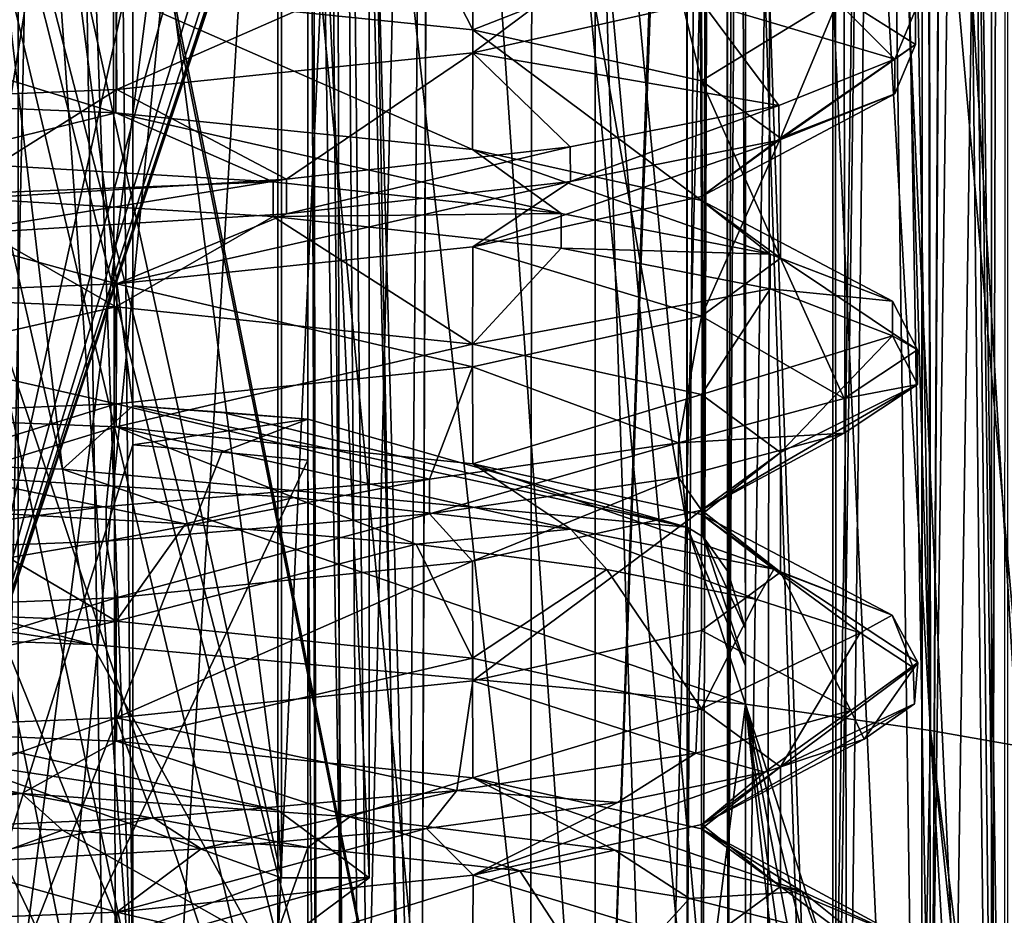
# Model space of a CAD drawing. Header units: metres. Extents: x -28 to 28, y -250 to 28.
# Tile 49 of 92: x 4.85 to 10.48, y -97.38 to -92.26. Entities that reach past the tile are written whole.
import ezdxf

# ---------------------------------------------------------------- set-up
doc = ezdxf.new("R2010")
doc.units = ezdxf.units.M
doc.layers.add('solid_10661053', color=7, linetype='CONTINUOUS')

msp = doc.modelspace()

# ---------------------------------------------------------------- linework, layer by layer
at = {"layer": 'solid_10661053'}
for points in [[(11.17783, -111.767586, 253.108902), (10.405617, 0.994685, 238.499329), (10.405605, -55.371372, 245.920059)], [(10.988619, 0.980807, 238.395264), (10.405617, 0.994685, 238.499329), (11.17783, -111.767586, 253.108902)], [(2.718137, -116.725327, 253.381516), (5.208396, 0.93054, 238.0121), (0, 0.909153, 237.849655)], [(2.718137, -116.725327, 253.381516), (5.436698, -116.723152, 253.516312), (5.208396, 0.93054, 238.0121)], [(10.405606, -111.737061, 253.340744), (10.405605, -55.371372, 245.920059), (5.208396, 0.93054, 238.0121)], [(8.951932, -115.259056, 253.632278), (10.405606, -111.737061, 253.340744), (5.208396, 0.93054, 238.0121)], [(7.34144, -116.34053, 253.614395), (8.951932, -115.259056, 253.632278), (5.208396, 0.93054, 238.0121)], [(5.436698, -116.723152, 253.516312), (7.34144, -116.34053, 253.614395), (5.208396, 0.93054, 238.0121)], [(11.27462, -25.71191, 236.244827), (9.997749, -112.082237, 247.917191), (10.44211, -25.782446, 235.707932)], [(11.27462, -25.71191, 236.244827), (11.120453, -112.017288, 248.397903), (9.997749, -112.082237, 247.917191)], [(10.44211, -25.782446, 235.707932), (9.997749, -112.082237, 247.917191), (10.220289, -70.161781, 241.836502)], [(-13.2, -100.214447, 195.149292), (13.2, -100.214447, 195.149292), (13.2, -32.148918, 184.976837)], [(-13.2, -66.196968, 190.065353), (-13.2, -100.214447, 195.149292), (13.2, -32.148918, 184.976837)], [(11.17783, -111.767586, 253.108902), (10.405605, -55.371372, 245.920059), (10.405606, -111.737061, 253.340744)], [(0.5, -99.124496, 193.308945), (0.5, -63.025417, 187.91391), (8.140877, -59.805153, 184.767227)], [(0.5, -100.11351, 193.456757), (0.5, -99.124496, 193.308945), (8.140877, -59.805153, 184.767227)], [(8.140803, -100.849304, 190.901367), (0.5, -100.11351, 193.456757), (8.140877, -59.805153, 184.767227)], [(9.5, -62.665012, 184.055603), (8.140803, -100.849304, 190.901367), (8.140877, -59.805153, 184.767227)], [(5.097436, -94.830116, 190.887131), (1, -59.86055, 185.411377), (1, -76.935806, 188.578186)], [(5.5, -82.848274, 188.439865), (1, -59.86055, 185.411377), (5.5, -94.468163, 190.637833)], [(5.097436, -94.830116, 190.887131), (5.5, -94.468163, 190.637833), (1, -59.86055, 185.411377)], [(8.758986, -95.215981, 188.633728), (8.873642, -60.414845, 181.702515), (8.654343, -60.407608, 181.750931)], [(8.660971, -76.704292, 185.014465), (8.758986, -95.215981, 188.633728), (8.654343, -60.407608, 181.750931)], [(8.758986, -95.215981, 188.633728), (8.900507, -95.414658, 188.696213), (8.873642, -60.414845, 181.702515)], [(8.900507, -95.414658, 188.696213), (9, -95.742218, 188.937119), (8.873642, -60.414845, 181.702515)], [(9, -77.114723, 185.242935), (8.873642, -60.414845, 181.702515), (9, -95.742218, 188.937119)], [(9, -60.750351, 183.547531), (10.057365, -96.322884, 188.375824), (9.5, -63.678291, 183.54541)], [(9, -78.146278, 186.415344), (10.057365, -96.322884, 188.375824), (9, -60.750351, 183.547531)], [(9.5, -62.665012, 184.055603), (9.5, -63.58157, 184.192581), (8.140803, -100.849304, 190.901367)], [(8.660966, -79.345634, 167.307587), (8.873648, -62.804531, 165.712753), (8.667867, -98.069916, 169.209152)], [(8.667867, -98.069916, 169.209152), (8.873648, -62.804531, 165.712753), (8.759562, -98.112038, 169.25943)], [(8.759562, -98.112038, 169.25943), (8.873648, -62.804531, 165.712753), (8.900304, -98.319351, 169.25766)], [(8.900304, -98.319351, 169.25766), (8.873648, -62.804531, 165.712753), (9, -62.83205, 165.528595)], [(9, -79.809761, 167.209595), (8.900304, -98.319351, 169.25766), (9, -62.83205, 165.528595)], [(8.140803, -104.161682, 168.737717), (8.140877, -63.117516, 162.603683), (0, -63.508495, 159.987595)], [(9.5, -103.64901, 169.800201), (8.140877, -63.117516, 162.603683), (8.140803, -104.161682, 168.737717)], [(9.5, -102.659988, 169.65239), (9.5, -66.560913, 164.257339), (8.140877, -63.117516, 162.603683)], [(9.5, -102.659988, 169.65239), (8.140877, -63.117516, 162.603683), (9.5, -103.64901, 169.800201)], [(4.5, -70.196251, 163.611877), (5.169733, -63.19001, 163.133423), (5.5, -97.982315, 167.124084)], [(5.169733, -63.19001, 163.133423), (5.5, -86.227539, 165.828674), (5.5, -97.982315, 167.124084)], [(8.140803, -104.161682, 168.737717), (0, -63.508495, 159.987595), (0.5, -66.200508, 160.399048)], [(9.5, -99.680649, 189.587616), (8.140803, -100.849304, 190.901367), (9.5, -63.58157, 184.192581)], [(9.5, -99.680649, 189.587616), (9.5, -63.58157, 184.192581), (10.013683, -63.656986, 183.687973)], [(9.521291, -99.540855, 189.546402), (9.5, -99.680649, 189.587616), (10.013683, -63.656986, 183.687973)], [(10.057365, -96.322884, 188.375824), (10.015912, -63.759624, 183.00119), (9.5, -63.678291, 183.54541)], [(9.589502, -99.410904, 189.461243), (9.521291, -99.540855, 189.546402), (10.013683, -63.656986, 183.687973)], [(10.009207, -99.473038, 189.045456), (9.589502, -99.410904, 189.461243), (10.013683, -63.656986, 183.687973)], [(10.410498, -99.537781, 188.612244), (10.009207, -99.473038, 189.045456), (10.013683, -63.656986, 183.687973)], [(10.410498, -99.537781, 188.612244), (10.013683, -63.656986, 183.687973), (10.5, -63.736263, 183.157501)], [(10.479698, -99.692375, 188.554993), (10.410498, -99.537781, 188.612244), (10.5, -63.736263, 183.157501)], [(10.015912, -63.759624, 183.00119), (11, -96.489334, 187.262054), (10.5, -63.845127, 182.429092)], [(10.057365, -96.322884, 188.375824), (11, -96.489334, 187.262054), (10.015912, -63.759624, 183.00119)], [(11.290891, -104.268211, 167.954559), (7.806081, -64.920677, 160.134216), (11.316654, -64.636398, 162.036423)], [(7.766929, -104.554588, 166.050415), (3.982817, -65.09594, 158.961548), (7.806081, -64.920677, 160.134216)], [(11.290891, -104.268211, 167.954559), (7.766929, -104.554588, 166.050415), (7.806081, -64.920677, 160.134216)], [(7.766929, -104.554588, 166.050415), (2.949993, -84.32547, 161.715897), (3.982817, -65.09594, 158.961548)], [(2.949999, -84.079445, 163.383286), (8.140803, -104.161682, 168.737717), (0.5, -66.200508, 160.399048)], [(10.015912, -66.382858, 165.44873), (10.5, -66.297356, 166.020828), (10.057365, -99.094643, 169.829529)], [(10.5, -66.297356, 166.020828), (11, -98.928192, 170.943298), (10.057365, -99.094643, 169.829529)], [(9.5, -66.464195, 164.90451), (10.015912, -66.382858, 165.44873), (10.057365, -99.094643, 169.829529)], [(10.5, -102.505295, 170.687469), (10.5, -66.406219, 165.292419), (10.013683, -66.485497, 164.761948)], [(9.5, -66.464195, 164.90451), (9, -99.245293, 168.821548), (9, -81.139084, 166.390015)], [(9.5, -66.464195, 164.90451), (10.057365, -99.094643, 169.829529), (9, -99.245293, 168.821548)], [(10.009207, -102.30294, 170.110168), (10.013683, -66.485497, 164.761948), (9.5, -66.560913, 164.257339)], [(10.009207, -102.30294, 170.110168), (10.410498, -102.238197, 170.543381), (10.013683, -66.485497, 164.761948)], [(10.479697, -102.369293, 170.643326), (10.5, -102.505295, 170.687469), (10.013683, -66.485497, 164.761948)], [(10.410498, -102.238197, 170.543381), (10.479697, -102.369293, 170.643326), (10.013683, -66.485497, 164.761948)], [(9.589502, -102.365074, 169.694382), (10.009207, -102.30294, 170.110168), (9.5, -66.560913, 164.257339)], [(9.521291, -102.514252, 169.65094), (9.589502, -102.365074, 169.694382), (9.5, -66.560913, 164.257339)], [(9.5, -102.659988, 169.65239), (9.521291, -102.514252, 169.65094), (9.5, -66.560913, 164.257339)], [(-0.000002, -72.433426, 241.602844), (10.220289, -70.161781, 241.836502), (9.997749, -112.082237, 247.917191)], [(4.5, -83.858124, 165.132889), (4.5, -70.196251, 163.611877), (5.5, -97.982315, 167.124084)], [(6.5, -71.935295, 185.802994), (8.667867, -95.161552, 188.669479), (8.660971, -76.704292, 185.014465)], [(6.5, -82.902802, 187.903488), (8.667867, -95.161552, 188.669479), (6.5, -71.935295, 185.802994)], [(7.227752, -116.16169, 248.437805), (-0.000005, -116.498566, 248.449997), (-0.000002, -72.433426, 241.602844)], [(8.68433, -115.201569, 248.323624), (-0.000002, -72.433426, 241.602844), (9.997749, -112.082237, 247.917191)], [(8.68433, -115.201569, 248.323624), (7.227752, -116.16169, 248.437805), (-0.000002, -72.433426, 241.602844)], [(9.121067, -101.85363, 187.333389), (6.5, -73.099571, 185.006348), (9.173042, -73.477211, 182.479492)], [(6.552207, -101.511078, 189.625488), (6.5, -73.099571, 185.006348), (9.121067, -101.85363, 187.333389)], [(6.5, -83.820107, 186.763123), (6.5, -73.099571, 185.006348), (6.552207, -101.511078, 189.625488)], [(9.121067, -101.85363, 187.333389), (9.173042, -73.477211, 182.479492), (10.909288, -102.291412, 184.404114)], [(10.909288, -102.291412, 184.404114), (9.173042, -73.477211, 182.479492), (10.89632, -73.960793, 179.243759)], [(6.699419, -98.281723, 167.791901), (6.5, -86.122856, 166.357559), (6.5, -75.020454, 165.159683)], [(6.699419, -98.281723, 167.791901), (6.5, -75.020454, 165.159683), (8.667867, -98.069916, 169.209152)], [(8.660966, -79.345634, 167.307587), (8.667867, -98.069916, 169.209152), (6.5, -75.020454, 165.159683)], [(10.465454, -103.780365, 174.441299), (10.89632, -75.039719, 172.024506), (9.173042, -75.5233, 168.788788)], [(11.611534, -103.297852, 177.669891), (10.89632, -75.039719, 172.024506), (10.465454, -103.780365, 174.441299)], [(8.423674, -104.193207, 171.678909), (9.173042, -75.5233, 168.788788), (6.5, -75.90094, 166.261932)], [(10.465454, -103.780365, 174.441299), (9.173042, -75.5233, 168.788788), (8.423674, -104.193207, 171.678909)], [(8.423674, -104.193207, 171.678909), (6.5, -75.90094, 166.261932), (6.5, -86.666672, 167.716293)], [(8.660971, -76.704292, 185.014465), (8.667867, -95.161552, 188.669479), (8.758986, -95.215981, 188.633728)], [(5.097436, -94.830116, 190.887131), (1, -76.935806, 188.578186), (1, -94.683311, 191.869461)], [(9, -78.146278, 186.415344), (9, -77.114723, 185.242935), (9, -95.742218, 188.937119)], [(9, -78.146278, 186.415344), (9, -95.742218, 188.937119), (9, -95.953735, 189.1577)], [(9, -78.146278, 186.415344), (9, -96.172241, 189.383804), (10.057365, -96.322884, 188.375824)], [(9, -78.146278, 186.415344), (9, -95.953735, 189.1577), (9, -96.172241, 189.383804)], [(9, -79.809761, 167.209595), (9, -98.703461, 169.122986), (8.900304, -98.319351, 169.25766)], [(9, -81.139084, 166.390015), (9, -98.703461, 169.122986), (9, -79.809761, 167.209595)], [(9, -81.139084, 166.390015), (9, -99.245293, 168.821548), (9, -98.97023, 168.973877)], [(9, -81.139084, 166.390015), (9, -98.97023, 168.973877), (9, -98.703461, 169.122986)], [(4.673629, -102.169395, 185.220581), (2.758218, -81.456978, 183.406693), (5.096508, -81.68792, 181.86145)], [(4.673629, -102.169395, 185.220581), (5.096508, -81.68792, 181.86145), (6.658906, -82.033539, 179.548843)], [(3.422566, -101.293068, 191.084213), (2.836096, -81.936401, 188.116638), (5.5, -82.089363, 187.093109)], [(6.818891, -102.655815, 181.965836), (4.673629, -102.169395, 185.220581), (6.658906, -82.033539, 179.548843)], [(6.839322, -98.439087, 181.319717), (6.658906, -82.033539, 179.548843), (7.207551, -82.441231, 176.820923)], [(6.839322, -98.439087, 181.319717), (6.818891, -102.655815, 181.965836), (6.658906, -82.033539, 179.548843)], [(5.5, -88.354027, 188.114105), (3.422566, -101.293068, 191.084213), (5.5, -82.089363, 187.093109)], [(7.142684, -100.814171, 179.561966), (7.207551, -82.441231, 176.820923), (6.658906, -82.848915, 174.093002)], [(7.0718, -98.591354, 180.300873), (6.839322, -98.439087, 181.319717), (7.207551, -82.441231, 176.820923)], [(7.15, -98.746811, 179.260681), (7.0718, -98.591354, 180.300873), (7.207551, -82.441231, 176.820923)], [(7.142684, -100.814171, 179.561966), (7.15, -98.746811, 179.260681), (7.207551, -82.441231, 176.820923)], [(5.41995, -103.652191, 175.29892), (6.658906, -82.848915, 174.093002), (5.096508, -83.194542, 171.780396)], [(5.41995, -103.652191, 175.29892), (6.690392, -103.332794, 177.43605), (6.658906, -82.848915, 174.093002)], [(5.5, -82.848274, 188.439865), (5.5, -94.468163, 190.637833), (5.5, -88.354027, 188.114105)], [(7.135081, -102.968163, 179.875854), (7.142684, -100.814171, 179.561966), (6.658906, -82.848915, 174.093002)], [(6.690392, -103.332794, 177.43605), (7.135081, -102.968163, 179.875854), (6.658906, -82.848915, 174.093002)], [(6.5, -82.902802, 187.903488), (6.5, -94.544426, 190.127563), (8.667867, -95.161552, 188.669479)], [(6.5, -82.902802, 187.903488), (6.5, -94.778976, 188.558167), (6.5, -94.544426, 190.127563)], [(6.5, -82.902802, 187.903488), (6.5, -83.820107, 186.763123), (6.5, -94.778976, 188.558167)], [(3.480577, -103.886932, 173.728241), (5.096508, -83.194542, 171.780396), (2.758218, -83.425476, 170.235153)], [(3.480577, -103.886932, 173.728241), (5.41995, -103.652191, 175.29892), (5.096508, -83.194542, 171.780396)], [(6.5, -83.820107, 186.763123), (6.552207, -101.511078, 189.625488), (6.5, -94.778976, 188.558167)], [(5.5, -97.982315, 167.124084), (4.5, -98.436089, 166.759048), (4.5, -83.858124, 165.132889)], [(2.949999, -84.079445, 163.383286), (2.087493, -86.167625, 163.533997), (8.140803, -104.161682, 168.737717)], [(7.766929, -104.554588, 166.050415), (0, -104.796539, 164.489807), (2.949993, -84.32547, 161.715897)], [(2.413703, -104.677521, 168.438293), (5.5, -97.759468, 168.615189), (2.836096, -85.261009, 165.87117)], [(2.836096, -85.261009, 165.87117), (5.5, -97.759468, 168.615189), (5.5, -91.397476, 167.749939)], [(6.328569, -96.777344, 181.613983), (6.328569, -85.601463, 179.943726), (4.84368, -85.272987, 182.141617)], [(4.84368, -96.448868, 183.811859), (6.328569, -96.777344, 181.613983), (4.84368, -85.272987, 182.141617)], [(6.85, -97.16481, 179.021378), (6.85, -85.98893, 177.351135), (6.328569, -85.601463, 179.943726)], [(6.328569, -96.777344, 181.613983), (6.85, -97.16481, 179.021378), (6.328569, -85.601463, 179.943726)], [(6.328569, -97.552269, 176.428772), (6.328569, -86.376396, 174.75853), (6.85, -85.98893, 177.351135)], [(6.328569, -97.552269, 176.428772), (6.85, -85.98893, 177.351135), (6.85, -97.16481, 179.021378)], [(6.5, -86.666672, 167.716293), (6.5, -86.122856, 166.357559), (6.5, -97.906059, 167.634354)], [(6.699419, -98.281723, 167.791901), (6.5, -97.906059, 167.634354), (6.5, -86.122856, 166.357559)], [(2.087493, -86.167625, 163.533997), (1.124135, -86.820183, 163.517746), (8.140803, -104.161682, 168.737717)], [(5.5, -86.227539, 165.828674), (5.5, -97.759468, 168.615189), (5.5, -97.982315, 167.124084)], [(5.5, -91.397476, 167.749939), (5.5, -97.759468, 168.615189), (5.5, -86.227539, 165.828674)], [(4.84368, -97.880745, 174.230896), (4.84368, -86.704872, 172.560654), (6.328569, -86.376396, 174.75853)], [(6.328569, -97.552269, 176.428772), (4.84368, -97.880745, 174.230896), (6.328569, -86.376396, 174.75853)], [(6.5, -86.666672, 167.716293), (6.5, -97.906059, 167.634354), (6.5, -97.671509, 169.203751)], [(8.423674, -104.193207, 171.678909), (6.5, -86.666672, 167.716293), (6.5, -97.671509, 169.203751)], [(1.124135, -86.820183, 163.517746), (0, -87.047073, 163.505447), (8.140803, -104.161682, 168.737717)], [(0, -87.047073, 163.505447), (0, -104.55265, 166.121674), (8.140803, -104.161682, 168.737717)], [(4.490115, -96.501122, 183.462204), (4.490128, -87.402176, 182.102341), (6.348228, -88.043686, 177.809891)], [(4.490115, -96.501122, 183.462204), (6.348228, -88.043686, 177.809891), (6.348228, -89.759262, 178.066284)], [(5.5, -88.354027, 188.114105), (5.5, -94.69101, 189.146729), (3.422566, -101.293068, 191.084213)], [(5.5, -88.354027, 188.114105), (5.5, -94.468163, 190.637833), (5.5, -94.69101, 189.146729)], [(4.490128, -88.729546, 173.220718), (4.490115, -97.828491, 174.580551), (6.35, -97.16481, 179.021378)], [(4.490128, -88.729546, 173.220718), (6.35, -97.16481, 179.021378), (6.348228, -89.803604, 177.769577)], [(4.490115, -96.501122, 183.462204), (6.348228, -89.759262, 178.066284), (6.348711, -90.479042, 178.151535)], [(6.348228, -89.803604, 177.769577), (6.35, -97.16481, 179.021378), (6.348909, -90.641754, 177.927505)], [(4.490115, -96.501122, 183.462204), (6.348711, -90.479042, 178.151535), (6.34924, -90.772209, 178.165344)], [(6.348909, -90.641754, 177.927505), (6.35, -97.16481, 179.021378), (6.349482, -90.886108, 178.001038)], [(4.490115, -96.501122, 183.462204), (6.34924, -90.772209, 178.165344), (6.349578, -90.889679, 178.157562)], [(4.490115, -96.501122, 183.462204), (6.349578, -90.889679, 178.157562), (6.349809, -90.926727, 178.13887)], [(6.349952, -90.930367, 178.114517), (4.490115, -96.501122, 183.462204), (6.349809, -90.926727, 178.13887)], [(6.349482, -90.886108, 178.001038), (6.35, -97.16481, 179.021378), (6.349809, -90.941284, 178.041489)], [(6.349952, -90.930367, 178.114517), (6.35, -90.934006, 178.090179), (4.490115, -96.501122, 183.462204)], [(6.35, -90.934006, 178.090179), (6.35, -97.16481, 179.021378), (4.490115, -96.501122, 183.462204)], [(6.349809, -90.941284, 178.041489), (6.35, -97.16481, 179.021378), (6.349952, -90.937645, 178.065842)], [(6.349952, -90.937645, 178.065842), (6.35, -97.16481, 179.021378), (6.35, -90.934006, 178.090179)], [(7.442949, -92.451744, 172.849319), (7.440788, -91.767204, 172.744003), (8.749166, -91.475861, 175.294907)], [(7.442949, -92.451744, 172.849319), (8.749166, -91.475861, 175.294907), (8.74972, -92.160614, 175.398972)], [(5.407574, -92.110428, 185.791656), (7.442932, -92.319641, 183.764984), (7.10882, -91.668175, 185.30838)], [(7.442932, -92.319641, 183.764984), (8.5704, -91.87841, 183.434814), (7.10882, -91.668175, 185.30838)], [(5.40759, -92.661278, 170.822678), (5.40306, -91.97654, 170.71701), (7.440788, -91.767204, 172.744003)], [(5.40759, -92.661278, 170.822678), (7.440788, -91.767204, 172.744003), (7.442949, -92.451744, 172.849319)], [(7.442932, -92.319641, 183.764984), (8.74971, -92.610939, 181.215363), (8.5704, -91.87841, 183.434814)], [(8.74971, -92.610939, 181.215363), (9.538292, -92.127831, 181.305313), (8.5704, -91.87841, 183.434814)], [(8.74972, -92.160614, 175.398972), (9.2, -91.831955, 178.224396), (9.8544, -92.488464, 176.611053)], [(9.2, -91.831955, 178.224396), (9.972995, -92.20517, 178.972717), (9.8544, -92.488464, 176.611053)], [(2.842887, -92.766159, 169.517075), (2.835758, -92.081375, 169.412399), (5.40306, -91.97654, 170.71701)], [(2.842887, -92.766159, 169.517075), (5.40306, -91.97654, 170.71701), (5.40759, -92.661278, 170.822678)], [(5.402037, -92.79493, 185.89801), (2.842888, -92.005135, 187.097183), (2.834581, -92.689873, 187.20224)], [(5.402037, -92.79493, 185.89801), (5.407574, -92.110428, 185.791656), (2.842888, -92.005135, 187.097183)], [(7.440027, -93.004097, 183.871307), (5.407574, -92.110428, 185.791656), (5.402037, -92.79493, 185.89801)], [(7.440027, -93.004097, 183.871307), (7.442932, -92.319641, 183.764984), (5.407574, -92.110428, 185.791656)], [(7.442949, -92.451744, 172.849319), (8.74972, -92.160614, 175.398972), (9.191957, -92.752808, 174.384369)], [(8.74971, -92.610939, 181.215363), (9.2, -92.939529, 178.389893), (9.538292, -92.127831, 181.305313)], [(8.74972, -92.160614, 175.398972), (9.8544, -92.488464, 176.611053), (9.191957, -92.752808, 174.384369)], [(9.2, -92.939529, 178.389893), (9.973079, -92.403122, 179.001053), (9.538292, -92.127831, 181.305313)], [(9.972995, -92.20517, 178.972717), (9.538292, -92.127831, 181.305313), (9.973079, -92.403122, 179.001053)], [(9.8544, -92.488464, 176.611053), (9.972995, -92.20517, 178.972717), (9.973079, -92.403122, 179.001053)], [(8.748765, -93.295471, 181.320602), (7.442932, -92.319641, 183.764984), (7.440027, -93.004097, 183.871307)], [(8.748765, -93.295471, 181.320602), (8.74971, -92.610939, 181.215363), (7.442932, -92.319641, 183.764984)], [(9.2, -92.939529, 178.389893), (9.854127, -92.686462, 176.639023), (9.973079, -92.403122, 179.001053)], [(9.8544, -92.488464, 176.611053), (9.973079, -92.403122, 179.001053), (9.854127, -92.686462, 176.639023)], [(5.40759, -92.661278, 170.822678), (7.442949, -92.451744, 172.849319), (6.377264, -93.174263, 170.63681)], [(7.442949, -92.451744, 172.849319), (7.998578, -92.989449, 172.334473), (6.377264, -93.174263, 170.63681)], [(7.442949, -92.451744, 172.849319), (9.191957, -92.752808, 174.384369), (7.998578, -92.989449, 172.334473)], [(9.191957, -92.752808, 174.384369), (9.8544, -92.488464, 176.611053), (9.192795, -92.950386, 174.415863)], [(9.8544, -92.488464, 176.611053), (9.854127, -92.686462, 176.639023), (9.192795, -92.950386, 174.415863)], [(9.2, -93.624367, 178.493469), (8.74971, -92.610939, 181.215363), (8.748765, -93.295471, 181.320602)], [(9.2, -93.624367, 178.493469), (9.2, -92.939529, 178.389893), (8.74971, -92.610939, 181.215363)], [(2.842887, -92.766159, 169.517075), (5.40759, -92.661278, 170.822678), (4.398353, -93.295235, 169.366318)], [(5.40759, -92.661278, 170.822678), (6.377264, -93.174263, 170.63681), (4.398353, -93.295235, 169.366318)], [(5.402037, -92.79493, 185.89801), (2.834581, -92.689873, 187.20224), (4.288574, -93.068123, 187.541672)], [(8.749722, -93.271851, 175.565048), (9.192795, -92.950386, 174.415863), (9.854127, -92.686462, 176.639023)], [(9.2, -92.939529, 178.389893), (8.749722, -93.271851, 175.565048), (9.854127, -92.686462, 176.639023)], [(7.998578, -92.989449, 172.334473), (9.191957, -92.752808, 174.384369), (7.999724, -93.18708, 172.36557)], [(9.191957, -92.752808, 174.384369), (9.192795, -92.950386, 174.415863), (7.999724, -93.18708, 172.36557)], [(5.402037, -92.79493, 185.89801), (4.288574, -93.068123, 187.541672), (6.301415, -93.187965, 186.273621)], [(5.402037, -92.79493, 185.89801), (6.301415, -93.187965, 186.273621), (7.946424, -93.370193, 184.592438)], [(7.440027, -93.004097, 183.871307), (5.402037, -92.79493, 185.89801), (7.946424, -93.370193, 184.592438)], [(7.442927, -93.559486, 173.014832), (7.999724, -93.18708, 172.36557), (9.192795, -92.950386, 174.415863)], [(8.749722, -93.271851, 175.565048), (7.442927, -93.559486, 173.014832), (9.192795, -92.950386, 174.415863)], [(8.749506, -93.956787, 175.666748), (8.749722, -93.271851, 175.565048), (9.2, -92.939529, 178.389893)], [(8.749506, -93.956787, 175.666748), (9.2, -92.939529, 178.389893), (9.2, -93.624367, 178.493469)], [(7.998578, -92.989449, 172.334473), (7.999724, -93.18708, 172.36557), (6.377254, -93.372063, 170.666367)], [(6.377264, -93.174263, 170.63681), (7.998578, -92.989449, 172.334473), (6.377254, -93.372063, 170.666367)], [(7.440027, -93.004097, 183.871307), (7.946424, -93.370193, 184.592438), (9.141577, -93.602196, 182.579437)], [(8.748765, -93.295471, 181.320602), (7.440027, -93.004097, 183.871307), (9.141577, -93.602196, 182.579437)], [(6.301415, -93.187965, 186.273621), (4.288574, -93.068123, 187.541672), (4.289087, -93.265945, 187.570984)], [(6.377264, -93.174263, 170.63681), (6.377254, -93.372063, 170.666367), (4.396604, -93.493111, 169.395035)], [(4.398353, -93.295235, 169.366318), (6.377264, -93.174263, 170.63681), (4.396604, -93.493111, 169.395035)], [(6.301415, -93.187965, 186.273621), (4.289087, -93.265945, 187.570984), (6.301983, -93.385818, 186.302719)], [(5.407594, -93.772156, 170.988708), (6.377254, -93.372063, 170.666367), (7.999724, -93.18708, 172.36557)], [(7.442927, -93.559486, 173.014832), (5.407594, -93.772156, 170.988708), (7.999724, -93.18708, 172.36557)], [(7.946424, -93.370193, 184.592438), (6.301415, -93.187965, 186.273621), (6.301983, -93.385818, 186.302719)], [(2.834372, -93.801231, 187.368393), (5.401893, -93.902512, 186.063644), (4.289087, -93.265945, 187.570984)], [(5.401893, -93.902512, 186.063644), (6.301983, -93.385818, 186.302719), (4.289087, -93.265945, 187.570984)], [(8.749506, -93.956787, 175.666748), (7.442927, -93.559486, 173.014832), (8.749722, -93.271851, 175.565048)], [(8.748765, -93.295471, 181.320602), (9.141577, -93.602196, 182.579437), (9.840885, -93.870827, 180.315231)], [(9.2, -93.624367, 178.493469), (8.748765, -93.295471, 181.320602), (9.840885, -93.870827, 180.315231)], [(5.407594, -93.772156, 170.988708), (4.396604, -93.493111, 169.395035), (6.377254, -93.372063, 170.666367)], [(5.401893, -93.902512, 186.063644), (7.439892, -94.115471, 184.037598), (6.301983, -93.385818, 186.302719)], [(7.946424, -93.370193, 184.592438), (6.301983, -93.385818, 186.302719), (7.946722, -93.568039, 184.621613)], [(7.439892, -94.115471, 184.037598), (7.946722, -93.568039, 184.621613), (6.301983, -93.385818, 186.302719)], [(9.141577, -93.602196, 182.579437), (7.946424, -93.370193, 184.592438), (7.946722, -93.568039, 184.621613)], [(5.407594, -93.772156, 170.988708), (2.842856, -93.874191, 169.682663), (4.396604, -93.493111, 169.395035)], [(7.441418, -94.244789, 173.115158), (5.407594, -93.772156, 170.988708), (7.442927, -93.559486, 173.014832)], [(7.439892, -94.115471, 184.037598), (9.141687, -93.800026, 182.608749), (7.946722, -93.568039, 184.621613)], [(7.441418, -94.244789, 173.115158), (7.442927, -93.559486, 173.014832), (8.749506, -93.956787, 175.666748)], [(9.141577, -93.602196, 182.579437), (7.946722, -93.568039, 184.621613), (9.141687, -93.800026, 182.608749)], [(8.749506, -93.956787, 175.666748), (9.2, -93.624367, 178.493469), (9.564148, -94.426712, 175.672073)], [(9.840885, -93.870827, 180.315231), (9.141577, -93.602196, 182.579437), (9.141687, -93.800026, 182.608749)], [(9.2, -93.624367, 178.493469), (9.840885, -93.870827, 180.315231), (9.982878, -94.148682, 177.998184)], [(9.2, -93.624367, 178.493469), (9.982878, -94.148682, 177.998184), (9.564148, -94.426712, 175.672073)], [(5.403962, -94.457291, 171.088425), (2.842856, -93.874191, 169.682663), (5.407594, -93.772156, 170.988708)], [(5.403962, -94.457291, 171.088425), (5.407594, -93.772156, 170.988708), (7.441418, -94.244789, 173.115158)], [(2.838893, -94.48494, 187.469101), (5.401893, -93.902512, 186.063644), (2.834372, -93.801231, 187.368393)], [(7.439892, -94.115471, 184.037598), (8.748708, -94.403038, 181.486313), (9.141687, -93.800026, 182.608749)], [(8.748708, -94.403038, 181.486313), (9.840956, -94.06868, 180.344406), (9.141687, -93.800026, 182.608749)], [(9.840885, -93.870827, 180.315231), (9.141687, -93.800026, 182.608749), (9.840956, -94.06868, 180.344406)], [(2.836841, -94.559456, 169.783096), (2.842856, -93.874191, 169.682663), (5.403962, -94.457291, 171.088425)], [(5.405042, -94.588852, 186.16391), (5.401893, -93.902512, 186.063644), (2.838893, -94.48494, 187.469101)], [(5.405042, -94.588852, 186.16391), (7.439892, -94.115471, 184.037598), (5.401893, -93.902512, 186.063644)], [(9.982878, -94.148682, 177.998184), (9.840885, -93.870827, 180.315231), (9.840956, -94.06868, 180.344406)], [(7.441418, -94.244789, 173.115158), (8.749506, -93.956787, 175.666748), (8.617697, -94.67907, 173.520767)], [(8.749506, -93.956787, 175.666748), (9.564148, -94.426712, 175.672073), (8.617697, -94.67907, 173.520767)], [(8.748708, -94.403038, 181.486313), (9.2, -94.735512, 178.65976), (9.840956, -94.06868, 180.344406)], [(9.2, -94.735512, 178.65976), (9.982822, -94.346596, 178.02681), (9.840956, -94.06868, 180.344406)], [(9.982878, -94.148682, 177.998184), (9.840956, -94.06868, 180.344406), (9.982822, -94.346596, 178.02681)], [(7.441733, -94.79892, 184.137177), (7.439892, -94.115471, 184.037598), (5.405042, -94.588852, 186.16391)], [(7.441733, -94.79892, 184.137177), (8.748708, -94.403038, 181.486313), (7.439892, -94.115471, 184.037598)], [(9.564148, -94.426712, 175.672073), (9.982878, -94.148682, 177.998184), (9.982822, -94.346596, 178.02681)], [(5.403962, -94.457291, 171.088425), (7.441418, -94.244789, 173.115158), (7.195262, -94.887878, 171.663712)], [(7.441418, -94.244789, 173.115158), (8.617697, -94.67907, 173.520767), (7.195262, -94.887878, 171.663712)], [(8.749566, -95.06456, 175.832489), (9.563841, -94.624634, 175.700623), (9.982822, -94.346596, 178.02681)], [(9.2, -94.735512, 178.65976), (8.749566, -95.06456, 175.832489), (9.982822, -94.346596, 178.02681)], [(9.564148, -94.426712, 175.672073), (9.982822, -94.346596, 178.02681), (9.563841, -94.624634, 175.700623)], [(8.749409, -95.089668, 181.586746), (8.748708, -94.403038, 181.486313), (7.441733, -94.79892, 184.137177)], [(8.749409, -95.089668, 181.586746), (9.2, -94.735512, 178.65976), (8.748708, -94.403038, 181.486313)], [(2.836841, -94.559456, 169.783096), (5.403962, -94.457291, 171.088425), (3.239442, -95.125076, 169.15155)], [(5.403962, -94.457291, 171.088425), (5.347046, -95.04245, 170.162491), (3.239442, -95.125076, 169.15155)], [(5.097436, -94.830116, 190.887131), (8.667867, -95.161552, 188.669479), (5.5, -94.468163, 190.637833)], [(5.403962, -94.457291, 171.088425), (7.195262, -94.887878, 171.663712), (5.347046, -95.04245, 170.162491)], [(6.005543, -94.504707, 190.393326), (5.5, -94.468163, 190.637833), (8.667867, -95.161552, 188.669479)], [(6.5, -94.544426, 190.127563), (5.5, -94.69101, 189.146729), (5.5, -94.468163, 190.637833)], [(6.005543, -94.504707, 190.393326), (6.5, -94.544426, 190.127563), (5.5, -94.468163, 190.637833)], [(8.617697, -94.67907, 173.520767), (9.564148, -94.426712, 175.672073), (9.563841, -94.624634, 175.700623)], [(5.405042, -94.588852, 186.16391), (2.838893, -94.48494, 187.469101), (4.484835, -94.87014, 187.715179)], [(6.005543, -94.504707, 190.393326), (8.667867, -95.161552, 188.669479), (6.5, -94.544426, 190.127563)], [(6.5, -94.544426, 190.127563), (6.007373, -94.733162, 188.8647), (5.5, -94.69101, 189.146729)], [(6.5, -94.544426, 190.127563), (6.5, -94.778976, 188.558167), (6.007373, -94.733162, 188.8647)], [(5.405042, -94.588852, 186.16391), (4.484835, -94.87014, 187.715179), (6.419458, -94.992668, 186.446884)], [(5.405042, -94.588852, 186.16391), (6.419458, -94.992668, 186.446884), (8.003492, -95.173325, 184.78566)], [(7.441733, -94.79892, 184.137177), (5.405042, -94.588852, 186.16391), (8.003492, -95.173325, 184.78566)], [(8.617697, -94.67907, 173.520767), (9.563841, -94.624634, 175.700623), (8.617341, -94.876945, 173.549713)], [(8.749566, -95.06456, 175.832489), (8.617341, -94.876945, 173.549713), (9.563841, -94.624634, 175.700623)], [(5.268087, -95.831474, 191.66394), (1, -94.683311, 191.869461), (1, -95.177925, 192.263885)], [(5.097436, -94.830116, 190.887131), (1, -94.683311, 191.869461), (5.268087, -95.831474, 191.66394)], [(6.007373, -94.733162, 188.8647), (3.422566, -101.293068, 191.084213), (5.5, -94.69101, 189.146729)], [(7.195262, -94.887878, 171.663712), (8.617697, -94.67907, 173.520767), (7.195266, -95.085678, 171.693283)], [(8.617697, -94.67907, 173.520767), (8.617341, -94.876945, 173.549713), (7.195266, -95.085678, 171.693283)], [(6.5, -94.778976, 188.558167), (3.422566, -101.293068, 191.084213), (6.007373, -94.733162, 188.8647)], [(9.2, -95.418755, 178.76033), (9.2, -94.735512, 178.65976), (8.749409, -95.089668, 181.586746)], [(9.2, -95.418755, 178.76033), (8.749566, -95.06456, 175.832489), (9.2, -94.735512, 178.65976)], [(6.5, -94.778976, 188.558167), (6.552207, -101.511078, 189.625488), (3.422566, -101.293068, 191.084213)], [(7.441733, -94.79892, 184.137177), (8.003492, -95.173325, 184.78566), (9.162294, -95.401619, 182.803879)], [(8.749409, -95.089668, 181.586746), (7.441733, -94.79892, 184.137177), (9.162294, -95.401619, 182.803879)], [(5.097436, -94.830116, 190.887131), (9, -96.172241, 189.383804), (8.667867, -95.161552, 188.669479)], [(5.097436, -94.830116, 190.887131), (5.268087, -95.831474, 191.66394), (9, -96.172241, 189.383804)], [(4.484835, -94.87014, 187.715179), (4.320467, -95.060585, 187.825333), (5.801169, -95.142525, 186.95256)], [(6.419458, -94.992668, 186.446884), (4.484835, -94.87014, 187.715179), (5.801169, -95.142525, 186.95256)], [(7.195262, -94.887878, 171.663712), (7.195266, -95.085678, 171.693283), (5.346953, -95.240265, 170.191986)], [(5.347046, -95.04245, 170.162491), (7.195262, -94.887878, 171.663712), (5.346953, -95.240265, 170.191986)], [(7.441557, -95.355545, 173.281357), (7.195266, -95.085678, 171.693283), (8.617341, -94.876945, 173.549713)], [(8.749566, -95.06456, 175.832489), (7.441557, -95.355545, 173.281357), (8.617341, -94.876945, 173.549713)], [(6.419458, -94.992668, 186.446884), (5.801169, -95.142525, 186.95256), (7.118541, -95.257912, 185.836121)], [(8.003492, -95.173325, 184.78566), (6.419458, -94.992668, 186.446884), (7.118541, -95.257912, 185.836121)], [(2.83829, -95.595123, 187.635208), (5.404102, -95.69886, 186.33049), (4.320467, -95.060585, 187.825333)], [(5.347046, -95.04245, 170.162491), (5.346953, -95.240265, 170.191986), (3.238426, -95.322899, 169.180771)], [(3.239442, -95.125076, 169.15155), (5.347046, -95.04245, 170.162491), (3.238426, -95.322899, 169.180771)], [(5.404102, -95.69886, 186.33049), (5.801169, -95.142525, 186.95256), (4.320467, -95.060585, 187.825333)], [(5.404129, -95.565399, 171.254166), (5.346953, -95.240265, 170.191986), (7.195266, -95.085678, 171.693283)], [(7.441557, -95.355545, 173.281357), (5.404129, -95.565399, 171.254166), (7.195266, -95.085678, 171.693283)], [(7.441629, -96.039009, 173.383591), (7.441557, -95.355545, 173.281357), (8.749566, -95.06456, 175.832489)], [(7.441629, -96.039009, 173.383591), (8.749566, -95.06456, 175.832489), (8.749364, -95.750908, 175.934433)], [(8.749364, -95.750908, 175.934433), (8.749566, -95.06456, 175.832489), (9.2, -95.418755, 178.76033)], [(8.749409, -95.089668, 181.586746), (9.162294, -95.401619, 182.803879), (9.838284, -95.663536, 180.606918)], [(9.2, -95.418755, 178.76033), (8.749409, -95.089668, 181.586746), (9.838284, -95.663536, 180.606918)], [(5.404102, -95.69886, 186.33049), (7.118541, -95.257912, 185.836121), (5.801169, -95.142525, 186.95256)], [(5.268087, -95.831474, 191.66394), (1, -95.177925, 192.263885), (1, -95.68177, 192.665634)], [(8.003492, -95.173325, 184.78566), (7.118541, -95.257912, 185.836121), (8.208984, -95.402138, 184.531754)], [(8.003492, -95.173325, 184.78566), (8.208984, -95.402138, 184.531754), (9.064716, -95.575302, 183.048828)], [(9.162294, -95.401619, 182.803879), (8.003492, -95.173325, 184.78566), (9.064716, -95.575302, 183.048828)], [(9, -95.953735, 189.1577), (8.758986, -95.215981, 188.633728), (8.667867, -95.161552, 188.669479)], [(9, -95.953735, 189.1577), (8.667867, -95.161552, 188.669479), (9, -96.172241, 189.383804)], [(2.837066, -95.669731, 169.949112), (3.238426, -95.322899, 169.180771), (5.346953, -95.240265, 170.191986)], [(5.404129, -95.565399, 171.254166), (2.837066, -95.669731, 169.949112), (5.346953, -95.240265, 170.191986)], [(5.404102, -95.69886, 186.33049), (7.440716, -95.909134, 184.30452), (7.118541, -95.257912, 185.836121)], [(7.440716, -95.909134, 184.30452), (8.208984, -95.402138, 184.531754), (7.118541, -95.257912, 185.836121)], [(8.758986, -95.215981, 188.633728), (9, -95.742218, 188.937119), (8.900507, -95.414658, 188.696213)], [(9, -95.953735, 189.1577), (9, -95.742218, 188.937119), (8.758986, -95.215981, 188.633728)], [(5.404921, -96.251213, 171.357239), (5.404129, -95.565399, 171.254166), (7.441557, -95.355545, 173.281357)], [(5.404921, -96.251213, 171.357239), (7.441557, -95.355545, 173.281357), (7.441629, -96.039009, 173.383591)], [(7.440716, -95.909134, 184.30452), (8.748707, -96.198982, 181.754715), (8.208984, -95.402138, 184.531754)], [(8.748707, -96.198982, 181.754715), (9.064716, -95.575302, 183.048828), (8.208984, -95.402138, 184.531754)], [(8.749364, -95.750908, 175.934433), (9.2, -95.418755, 178.76033), (9.602515, -96.208275, 176.058884)], [(9.162294, -95.401619, 182.803879), (9.064716, -95.575302, 183.048828), (9.656931, -95.765022, 181.433624)], [(9.838284, -95.663536, 180.606918), (9.162294, -95.401619, 182.803879), (9.656931, -95.765022, 181.433624)], [(9.2, -95.418755, 178.76033), (9.838284, -95.663536, 180.606918), (9.985769, -95.934441, 178.331345)], [(9.2, -95.418755, 178.76033), (9.985769, -95.934441, 178.331345), (9.602515, -96.208275, 176.058884)], [(2.838736, -96.353874, 170.051895), (2.837066, -95.669731, 169.949112), (5.404129, -95.565399, 171.254166)], [(2.83931, -96.279396, 187.737152), (5.404102, -95.69886, 186.33049), (2.83829, -95.595123, 187.635208)], [(2.838736, -96.353874, 170.051895), (5.404129, -95.565399, 171.254166), (5.404921, -96.251213, 171.357239)], [(8.748707, -96.198982, 181.754715), (9.656931, -95.765022, 181.433624), (9.064716, -95.575302, 183.048828)], [(8.335099, -101.349899, 190.703949), (1, -95.68177, 192.665634), (1, -100.939293, 193.45137)], [(5.268087, -95.831474, 191.66394), (1, -95.68177, 192.665634), (8.335099, -101.349899, 190.703949)], [(5.405399, -96.383163, 186.431808), (5.404102, -95.69886, 186.33049), (2.83931, -96.279396, 187.737152)], [(5.405399, -96.383163, 186.431808), (7.440716, -95.909134, 184.30452), (5.404102, -95.69886, 186.33049)], [(9.838284, -95.663536, 180.606918), (9.656931, -95.765022, 181.433624), (9.957992, -95.963783, 179.765579)], [(9.985769, -95.934441, 178.331345), (9.838284, -95.663536, 180.606918), (9.957992, -95.963783, 179.765579)], [(7.441629, -96.039009, 173.383591), (8.749364, -95.750908, 175.934433), (8.716265, -96.453094, 173.961166)], [(8.749364, -95.750908, 175.934433), (9.602515, -96.208275, 176.058884), (8.716265, -96.453094, 173.961166)], [(8.748707, -96.198982, 181.754715), (9.2, -96.529579, 178.929199), (9.656931, -95.765022, 181.433624)], [(9.2, -96.529579, 178.929199), (9.957992, -95.963783, 179.765579), (9.656931, -95.765022, 181.433624)], [(9, -96.172241, 189.383804), (5.268087, -95.831474, 191.66394), (8.335099, -101.349899, 190.703949)], [(7.441996, -96.593391, 184.404999), (7.440716, -95.909134, 184.30452), (5.405399, -96.383163, 186.431808)], [(7.441996, -96.593391, 184.404999), (8.748707, -96.198982, 181.754715), (7.440716, -95.909134, 184.30452)], [(9.602515, -96.208275, 176.058884), (9.985769, -95.934441, 178.331345), (9.678173, -96.372017, 176.362915)], [(9.985769, -95.934441, 178.331345), (9.965574, -96.170509, 178.057968), (9.678173, -96.372017, 176.362915)], [(9.985769, -95.934441, 178.331345), (9.957992, -95.963783, 179.765579), (9.965574, -96.170509, 178.057968)], [(9.2, -96.529579, 178.929199), (9.965574, -96.170509, 178.057968), (9.957992, -95.963783, 179.765579)], [(5.404921, -96.251213, 171.357239), (7.441629, -96.039009, 173.383591), (7.351388, -96.664978, 172.094345)], [(7.441629, -96.039009, 173.383591), (8.716265, -96.453094, 173.961166), (7.351388, -96.664978, 172.094345)], [(8.749547, -96.884041, 181.854492), (8.748707, -96.198982, 181.754715), (7.441996, -96.593391, 184.404999)], [(9, -96.172241, 189.383804), (8.335099, -101.349899, 190.703949), (9.5, -100.690048, 189.599075)], [(8.716265, -96.453094, 173.961166), (9.602515, -96.208275, 176.058884), (9.111337, -96.56057, 174.764603)], [(8.749547, -96.884041, 181.854492), (9.2, -96.529579, 178.929199), (8.748707, -96.198982, 181.754715)], [(8.750394, -96.859573, 176.103333), (9.678173, -96.372017, 176.362915), (9.965574, -96.170509, 178.057968)], [(9.2, -96.529579, 178.929199), (8.750394, -96.859573, 176.103333), (9.965574, -96.170509, 178.057968)], [(9, -96.172241, 189.383804), (9.5, -100.690048, 189.599075), (9.5, -99.701027, 189.451263)], [(9, -96.172241, 189.383804), (9.5, -99.701027, 189.451263), (9.613773, -99.403236, 189.295547)], [(9, -96.172241, 189.383804), (9.613773, -99.403236, 189.295547), (9.773756, -99.299812, 189.119278)], [(9, -96.172241, 189.383804), (9.773756, -99.299812, 189.119278), (10, -99.280891, 188.87973)], [(10.057365, -96.322884, 188.375824), (9, -96.172241, 189.383804), (10, -99.280891, 188.87973)], [(9.602515, -96.208275, 176.058884), (9.678173, -96.372017, 176.362915), (9.111337, -96.56057, 174.764603)], [(2.838736, -96.353874, 170.051895), (5.404921, -96.251213, 171.357239), (3.560308, -96.911087, 169.536972)], [(5.404921, -96.251213, 171.357239), (5.615473, -96.821114, 170.604233), (3.560308, -96.911087, 169.536972)], [(5.404921, -96.251213, 171.357239), (7.351388, -96.664978, 172.094345), (5.615473, -96.821114, 170.604233)], [(2.83931, -96.279396, 187.737152), (2.743835, -96.618187, 188.660904), (4.864765, -96.682198, 187.78299)], [(5.405399, -96.383163, 186.431808), (2.83931, -96.279396, 187.737152), (4.864765, -96.682198, 187.78299)], [(10.232647, -99.375053, 188.638229), (10.057365, -96.322884, 188.375824), (10, -99.280891, 188.87973)], [(10.057365, -96.322884, 188.375824), (10.5, -99.858124, 188.400131), (11, -96.489334, 187.262054)], [(10.395075, -99.536903, 188.47612), (10.5, -99.858124, 188.400131), (10.057365, -96.322884, 188.375824)], [(10.232647, -99.375053, 188.638229), (10.395075, -99.536903, 188.47612), (10.057365, -96.322884, 188.375824)], [(5.405399, -96.383163, 186.431808), (4.864765, -96.682198, 187.78299), (6.740549, -96.81633, 186.435425)], [(7.441996, -96.593391, 184.404999), (5.405399, -96.383163, 186.431808), (6.740549, -96.81633, 186.435425)], [(8.750394, -96.859573, 176.103333), (9.111337, -96.56057, 174.764603), (9.678173, -96.372017, 176.362915)], [(4.84368, -96.448868, 183.811859), (4.490115, -96.501122, 183.462204), (6.328569, -96.777344, 181.613983)], [(7.351388, -96.664978, 172.094345), (8.716265, -96.453094, 173.961166), (8.269219, -96.734604, 173.274857)], [(8.716265, -96.453094, 173.961166), (9.111337, -96.56057, 174.764603), (8.269219, -96.734604, 173.274857)], [(6.328569, -96.777344, 181.613983), (4.490115, -96.501122, 183.462204), (6.35, -97.16481, 179.021378)], [(9.2, -97.213181, 179.028061), (9.2, -96.529579, 178.929199), (8.749547, -96.884041, 181.854492)], [(9.2, -97.213181, 179.028061), (8.750394, -96.859573, 176.103333), (9.2, -96.529579, 178.929199)], [(7.441996, -96.593391, 184.404999), (6.740549, -96.81633, 186.435425), (8.254604, -97.006989, 184.705063)], [(7.441996, -96.593391, 184.404999), (8.254604, -97.006989, 184.705063), (9.324818, -97.242416, 182.679886)], [(8.749547, -96.884041, 181.854492), (7.441996, -96.593391, 184.404999), (9.324818, -97.242416, 182.679886)], [(7.443922, -97.149757, 173.552795), (8.269219, -96.734604, 173.274857), (9.111337, -96.56057, 174.764603)], [(8.750394, -96.859573, 176.103333), (7.443922, -97.149757, 173.552795), (9.111337, -96.56057, 174.764603)], [(4.864765, -96.682198, 187.78299), (2.743835, -96.618187, 188.660904), (3.564258, -96.830917, 188.417664)], [(5.615473, -96.821114, 170.604233), (7.351388, -96.664978, 172.094345), (5.889187, -96.998718, 170.825073)], [(7.351388, -96.664978, 172.094345), (7.177027, -96.88224, 171.939972), (5.889187, -96.998718, 170.825073)], [(7.351388, -96.664978, 172.094345), (8.269219, -96.734604, 173.274857), (7.177027, -96.88224, 171.939972)], [(4.864765, -96.682198, 187.78299), (3.564258, -96.830917, 188.417664), (5.098228, -96.892258, 187.678452)], [(4.864765, -96.682198, 187.78299), (5.098228, -96.892258, 187.678452), (6.499395, -96.991722, 186.677124)], [(6.740549, -96.81633, 186.435425), (4.864765, -96.682198, 187.78299), (6.499395, -96.991722, 186.677124)], [(6.328569, -96.777344, 181.613983), (6.35, -97.16481, 179.021378), (6.85, -97.16481, 179.021378)], [(7.443922, -97.149757, 173.552795), (7.177027, -96.88224, 171.939972), (8.269219, -96.734604, 173.274857)], [(3.560308, -96.911087, 169.536972), (5.615473, -96.821114, 170.604233), (4.417328, -97.082176, 169.940033)], [(5.098228, -96.892258, 187.678452), (3.564258, -96.830917, 188.417664), (3.685393, -97.408859, 187.581055)], [(5.615473, -96.821114, 170.604233), (5.889187, -96.998718, 170.825073), (4.417328, -97.082176, 169.940033)], [(6.740549, -96.81633, 186.435425), (6.499395, -96.991722, 186.677124), (7.711232, -97.123604, 185.451553)], [(8.254604, -97.006989, 184.705063), (6.740549, -96.81633, 186.435425), (7.711232, -97.123604, 185.451553)], [(5.408507, -97.360603, 171.525665), (5.889187, -96.998718, 170.825073), (7.177027, -96.88224, 171.939972)], [(7.443922, -97.149757, 173.552795), (5.408507, -97.360603, 171.525665), (7.177027, -96.88224, 171.939972)], [(8.749226, -97.545334, 176.202179), (7.443922, -97.149757, 173.552795), (8.750394, -96.859573, 176.103333)], [(8.749226, -97.545334, 176.202179), (8.750394, -96.859573, 176.103333), (9.2, -97.213181, 179.028061)], [(8.749547, -96.884041, 181.854492), (9.324818, -97.242416, 182.679886), (9.905956, -97.508003, 180.453201)], [(9.2, -97.213181, 179.028061), (8.749547, -96.884041, 181.854492), (9.905956, -97.508003, 180.453201)], [(5.098228, -96.892258, 187.678452), (3.685393, -97.408859, 187.581055), (6.293517, -97.565292, 185.866318)], [(6.499395, -96.991722, 186.677124), (5.098228, -96.892258, 187.678452), (6.293517, -97.565292, 185.866318)], [(5.408507, -97.360603, 171.525665), (4.417328, -97.082176, 169.940033), (5.889187, -96.998718, 170.825073)], [(7.711232, -97.123604, 185.451553), (6.499395, -96.991722, 186.677124), (6.293517, -97.565292, 185.866318)], [(8.254604, -97.006989, 184.705063), (7.711232, -97.123604, 185.451553), (8.680568, -97.282608, 184.057892)], [(9.324818, -97.242416, 182.679886), (8.254604, -97.006989, 184.705063), (8.680568, -97.282608, 184.057892)], [(5.408507, -97.360603, 171.525665), (2.84347, -97.463814, 170.219345), (4.417328, -97.082176, 169.940033)], [(6.85, -97.16481, 179.021378), (6.35, -97.16481, 179.021378), (4.490115, -97.828491, 174.580551)], [(6.328569, -97.552269, 176.428772), (6.85, -97.16481, 179.021378), (4.490115, -97.828491, 174.580551)], [(7.441367, -97.833344, 173.651398), (5.408507, -97.360603, 171.525665), (7.443922, -97.149757, 173.552795)], [(7.711232, -97.123604, 185.451553), (6.293517, -97.565292, 185.866318), (8.176116, -97.836983, 183.386627)], [(7.441367, -97.833344, 173.651398), (7.443922, -97.149757, 173.552795), (8.749226, -97.545334, 176.202179)], [(8.680568, -97.282608, 184.057892), (7.711232, -97.123604, 185.451553), (8.176116, -97.836983, 183.386627)], [(8.749226, -97.545334, 176.202179), (9.2, -97.213181, 179.028061), (9.955526, -97.779839, 178.176971)], [(9.2, -97.213181, 179.028061), (9.905956, -97.508003, 180.453201), (9.955526, -97.779839, 178.176971)], [(9.402683, -97.464783, 182.502441), (8.680568, -97.282608, 184.057892), (8.176116, -97.836983, 183.386627)], [(9.324818, -97.242416, 182.679886), (8.680568, -97.282608, 184.057892), (9.402683, -97.464783, 182.502441)], [(9.324818, -97.242416, 182.679886), (9.402683, -97.464783, 182.502441), (9.848599, -97.661636, 180.843704)], [(9.905956, -97.508003, 180.453201), (9.324818, -97.242416, 182.679886), (9.848599, -97.661636, 180.843704)], [(5.404562, -98.045662, 171.625153), (2.84347, -97.463814, 170.219345), (5.408507, -97.360603, 171.525665)], [(5.404562, -98.045662, 171.625153), (5.408507, -97.360603, 171.525665), (7.441367, -97.833344, 173.651398)]]:
    msp.add_3dface(points, dxfattribs=at)

doc.saveas('drawing.dxf')
